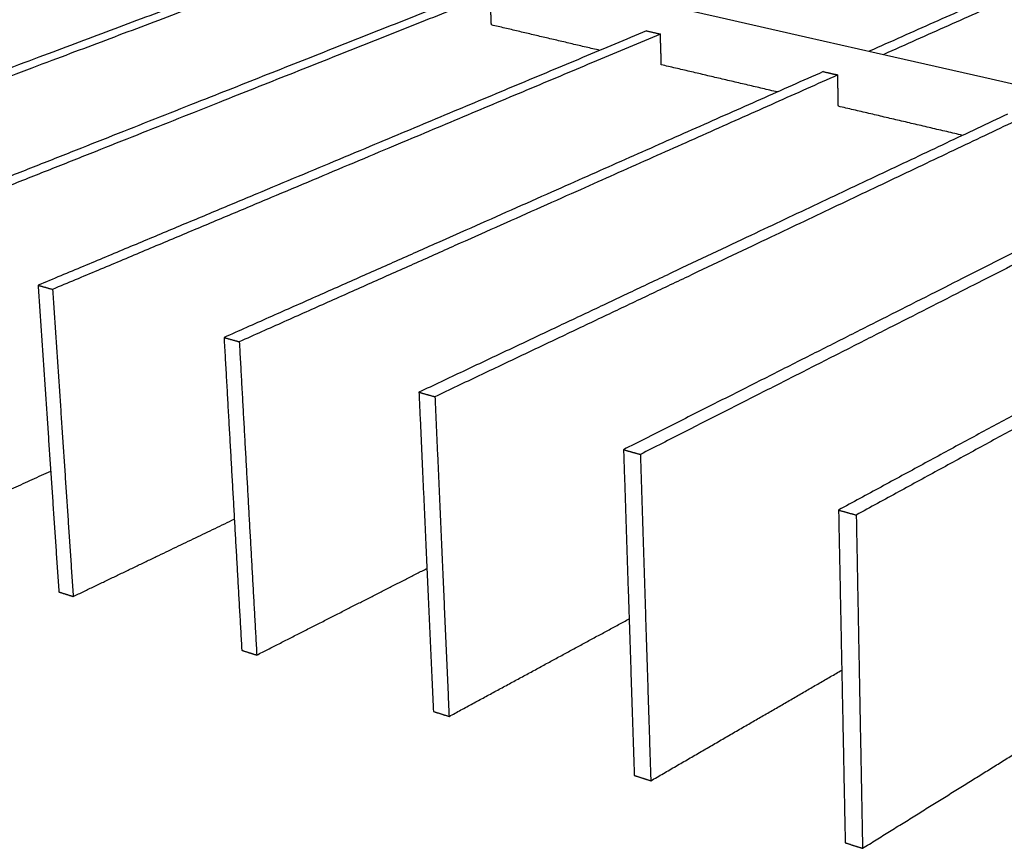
# Model space of a CAD drawing. Header units: millimetres. Extents: x 2538 to 24562, y 4449 to 23795.
# Tile 144 of 256: x 15079 to 15618, y 11211 to 11664. Entities that reach past the tile are written whole.
import ezdxf
from ezdxf import colors
from ezdxf.entities.mleader import LeaderData, LeaderLine
from ezdxf.math import Vec2, Vec3

# ---------------------------------------------------------------- set-up
doc = ezdxf.new("R2010")
doc.units = ezdxf.units.MM
doc.layers.add('HD021_Text', color=2, linetype='Continuous', lineweight=9)
doc.layers.add('Make2D$Visible$Curves', color=7, linetype='Continuous', true_color=0x000000)
doc.styles.add('Arial Narrow', font='ARIALN.TTF')

msp = doc.modelspace()

# ---------------------------------------------------------------- linework, layer by layer
at = {"layer": 'Make2D$Visible$Curves', "color": 7, "lineweight": -3}
msp.add_lwpolyline([(15305.25, 11701.44), (15325.5, 11696.84), (15370.02, 11686.73), (15415.44, 11676.42), (15461.76, 11665.9), (15509.02, 11655.17), (15557.24, 11644.22), (15606.46, 11633.04), (15656.71, 11621.63), (15708.01, 11609.98), (15760.42, 11598.08), (15813.94, 11585.92), (15868.64, 11573.5), (15924.54, 11560.81), (15981.68, 11547.83), (16040.11, 11534.56), (16099.87, 11520.99), (16118.61, 11516.73)], dxfattribs=at)
for points, weights in [([(15788.77, 11755.94), (15672.8, 11704.48), (15543.84, 11647.26)], [429.562765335, 407.938472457, 386.314179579]), ([(15796.21, 11754.5), (15680.45, 11702.88), (15551.71, 11645.47)], [428.92464333, 407.300380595, 385.67611786]), ([(15154.5, 11720.09), (14992.54, 11662.32), (14810.86, 11597.51)], [414.264871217, 391.7807272, 369.296583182]), ([(15161.23, 11718.54), (14999.4, 11660.58), (14817.82, 11595.56)], [413.626749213, 391.142605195, 368.658461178]), ([(15240.18, 11700.33), (15079.88, 11640.2), (14899.62, 11572.59)], [406.288346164, 383.804202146, 361.320058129]), ([(15247.18, 11698.71), (15087.02, 11638.39), (14906.89, 11570.54)], [405.65022416, 383.166080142, 360.681936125]), ([(15329.29, 11679.77), (15170.92, 11617.14), (14992.39, 11546.53)], [398.311821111, 375.827677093, 353.343533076]), ([(15336.58, 11678.09), (15178.37, 11615.25), (14999.99, 11544.4)], [397.673699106, 375.189555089, 352.705411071]), ([(15337.24, 11661.59), (15336.91, 11669.83), (15336.58, 11678.09)], [398.383533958, 398.028616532, 397.673699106]), ([(15396.51, 11647.7), (15366.68, 11654.69), (15337.24, 11661.59)], [393.256758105, 395.820154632, 398.38355116]), ([(15422.05, 11658.38), (15265.91, 11593.08), (15089.44, 11519.27)], [390.335296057, 367.85115204, 345.367008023]), ([(15429.63, 11656.63), (15273.69, 11591.11), (15097.4, 11517.04)], [389.697174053, 367.213030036, 344.728886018]), ([(15422.05, 11658.38), (15425.84, 11657.51), (15429.63, 11656.63)], [390.335296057, 390.016235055, 389.697174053]), ([(15430.14, 11639.82), (15429.89, 11648.22), (15429.63, 11656.63)], [390.407008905, 390.052091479, 389.697174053]), ([(15493.59, 11624.96), (15461.65, 11632.44), (15430.14, 11639.82)], [385.140201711, 387.773648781, 390.407095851]), ([(15518.67, 11636.09), (15365.11, 11567.95), (15191.08, 11490.73)], [382.358771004, 359.874626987, 337.390482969]), ([(15526.58, 11634.27), (15373.24, 11565.89), (15199.42, 11488.38)], [381.720649, 359.236504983, 336.752360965]), ([(15518.67, 11636.09), (15522.62, 11635.18), (15526.58, 11634.27)], [382.358771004, 382.039710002, 381.720649]), ([(15526.91, 11617.15), (15526.75, 11625.7), (15526.58, 11634.27)], [382.430483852, 382.075566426, 381.720649]), ([(15594.84, 11601.24), (15560.63, 11609.25), (15526.91, 11617.15)], [377.023583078, 379.727038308, 382.430493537]), ([(15619.42, 11612.85), (15468.81, 11541.68), (15297.64, 11460.8)], [374.382245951, 351.898101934, 329.413957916]), ([(15627.66, 11610.95), (15477.31, 11539.53), (15306.39, 11458.34)], [373.744123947, 351.259979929, 328.775835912]), ([(15724.54, 11588.61), (15577.32, 11514.2), (15409.49, 11429.38)], [366.405720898, 343.92157688, 321.437432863]), ([(15733.15, 11586.62), (15586.21, 11511.94), (15418.68, 11426.8)], [365.767598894, 343.283454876, 320.799310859]), ([(15834.35, 11563.28), (15690.98, 11485.41), (15527.03, 11396.37)], [358.429195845, 335.945051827, 313.46090781]), ([(15843.35, 11561.2), (15700.3, 11483.05), (15536.7, 11393.66)], [357.79107384, 335.306929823, 312.822785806]), ([(15089.44, 11519.27), (15093.41, 11518.16), (15097.4, 11517.04)], [345.367008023, 345.04794702, 344.728886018]), ([(15089.44, 11519.27), (15095.17, 11434.66), (15100.79, 11351.61)], [345.367008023, 348.606212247, 351.845416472]), ([(15097.4, 11517.04), (15103.06, 11432.29), (15108.63, 11349.11)], [344.728886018, 347.968090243, 351.207294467]), ([(15191.08, 11490.73), (15195.24, 11489.56), (15199.42, 11488.38)], [337.390482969, 337.071421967, 336.752360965]), ([(15191.08, 11490.73), (15195.98, 11404.4), (15200.78, 11319.71)], [337.390482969, 340.629687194, 343.868891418]), ([(15199.42, 11488.38), (15204.24, 11401.92), (15208.98, 11317.09)], [336.752360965, 339.99156519, 343.230769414]), ([(15297.64, 11460.8), (15302.01, 11459.57), (15306.39, 11458.34)], [329.413957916, 329.094896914, 328.775835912]), ([(15297.64, 11460.8), (15301.62, 11372.7), (15305.52, 11286.29)], [329.413957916, 332.653162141, 335.892366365]), ([(15306.39, 11458.34), (15310.29, 11370.09), (15314.11, 11283.55)], [328.775835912, 332.015040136, 335.254244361]), ([(15409.49, 11429.38), (15414.08, 11428.09), (15418.68, 11426.8)], [321.437432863, 321.118371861, 320.799310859]), ([(15409.49, 11429.38), (15412.45, 11339.43), (15415.35, 11251.26)], [321.437432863, 324.676637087, 327.915841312]), ([(15418.68, 11426.8), (15421.55, 11336.7), (15424.37, 11248.38)], [320.799310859, 324.038515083, 327.277719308]), ([(15012.73, 11379.7), (15055.12, 11398.97), (15096.32, 11417.69)], [359.18381952, 364.395957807, 369.608096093]), ([(15527.03, 11396.37), (15531.86, 11395.01), (15536.7, 11393.66)], [313.46090781, 313.141846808, 312.822785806]), ([(15527.03, 11396.37), (15528.87, 11304.49), (15530.66, 11214.47)], [313.46090781, 316.700112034, 319.939316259]), ([(15108.63, 11349.11), (15153.36, 11370.59), (15196.71, 11391.42)], [351.207294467, 356.771713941, 362.336133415]), ([(15536.7, 11393.66), (15538.43, 11301.62), (15540.14, 11211.45)], [312.822785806, 316.06199003, 319.301194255]), ([(15208.98, 11317.09), (15256.28, 11341.18), (15301.99, 11364.46)], [343.230769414, 349.19857425, 355.166379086]), ([(15100.79, 11351.61), (15104.71, 11350.36), (15108.63, 11349.11)], [351.845416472, 351.526355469, 351.207294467]), ([(15314.11, 11283.55), (15364.25, 11310.73), (15412.53, 11336.9)], [335.254244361, 341.688537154, 348.122829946]), ([(15200.78, 11319.71), (15204.88, 11318.4), (15208.98, 11317.09)], [343.868891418, 343.549830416, 343.230769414]), ([(15424.37, 11248.38), (15477.66, 11279.25), (15528.78, 11308.86)], [327.277719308, 334.257539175, 341.237359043]), ([(15305.52, 11286.29), (15309.81, 11284.92), (15314.11, 11283.55)], [335.892366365, 335.573305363, 335.254244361]), ([(15540.14, 11211.45), (15596.97, 11246.8), (15651.22, 11280.53)], [319.301194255, 326.927710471, 334.554226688]), ([(15415.35, 11251.26), (15419.86, 11249.82), (15424.37, 11248.38)], [327.915841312, 327.59678031, 327.277719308]), ([(15530.66, 11214.47), (15535.39, 11212.96), (15540.14, 11211.45)], [319.939316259, 319.620255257, 319.301194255])]:
    msp.add_rational_spline(points, weights, degree=2, dxfattribs=at)

# ---------------------------------------------------------------- leaders
at = {"layer": 'HD021_Text'}
ml = msp.add_multileader_mtext('Standard', dxfattribs=at)
ml.set_content('PLAFÓN STRATUS', color=5, style='Arial Narrow')
ml.set_leader_properties(color=5, linetype='ByLayer', lineweight=15)
ml.build(insert=Vec2(0, 0))
ml.multileader.update_dxf_attribs({"text_left_attachment_type": 6, "text_right_attachment_type": 6, "dogleg_length": 0.1, "arrow_head_size": 10, "scale": 5})
ctx = ml.context
ctx.base_point, ctx.scale, ctx.char_height, ctx.arrow_head_size, ctx.landing_gap_size, ctx.plane_origin = Vec3(16435.2, 11364.7), 5, 10, 10, 15, Vec3(16506.69, 11338.06)
ctx.left_attachment, ctx.right_attachment, ctx.text_align_type = 6, 6, 2
notes = []
notes.append((ctx, [(1, (1, 1, 0), (16425.91, 11364.7), (1, 0), 9.29, [(1, [(16310.75, 11431.87)], 0, [])])]))
ctx.mtext.insert, ctx.mtext.width, ctx.mtext.alignment, ctx.mtext.flow_direction = Vec3(16551.2, 11376.7), 287.8579, 3, 5
for ctx, leaders in notes:
    for number, flags, end, landing, length, lines in leaders:
        leader = LeaderData()
        leader.index, (leader.has_last_leader_line, leader.has_dogleg_vector, leader.attachment_direction) = number, flags
        leader.last_leader_point, leader.dogleg_vector, leader.dogleg_length = Vec3(end), Vec3(landing), length
        for number, points, colour, breaks in lines:
            line = LeaderLine()
            line.index, line.vertices, line.color, line.breaks = number, Vec3.list(points), colors.encode_raw_color(colour), breaks
            leader.lines.append(line)
        ctx.leaders.append(leader)

doc.saveas('drawing.dxf')
